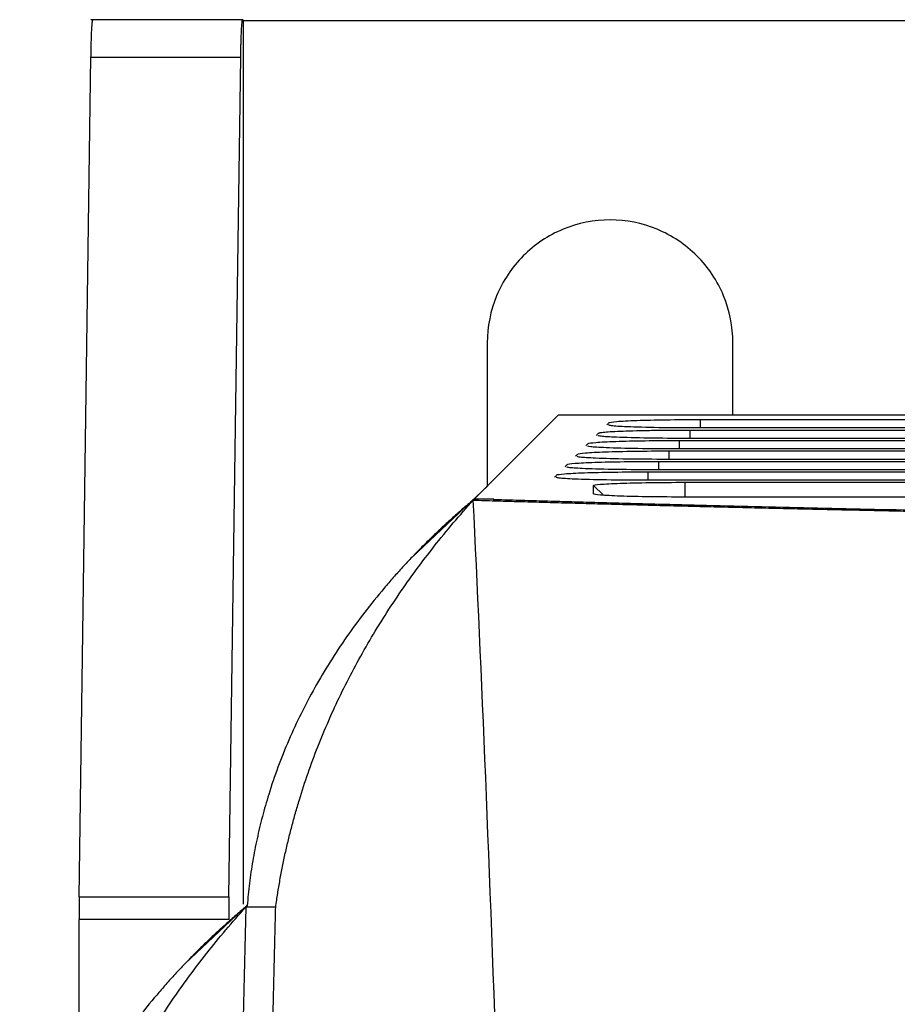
# Model space of a CAD drawing. Header units: millimetres. Extents: x 156812 to 157936, y 112087 to 113571.
# Tile 132 of 204: x 157380 to 157409, y 112999 to 113032. Entities that reach past the tile are written whole.
import ezdxf

# ---------------------------------------------------------------- set-up
doc = ezdxf.new("R2010")
doc.units = ezdxf.units.MM

msp = doc.modelspace()

# ---------------------------------------------------------------- linework, layer by layer
at = {"color": 7, "linetype": 'Continuous', "lineweight": 25}
for p, q in [((157387.368, 113032.33), (157382.294, 113032.33)), ((157387.365, 113032.329), (157387.386, 113032.308)), ((157387.386, 113002.811), (157387.386, 113032.308)), ((157387.386, 113032.308), (157417.429, 113032.308)), ((157381.903, 113003.048), (157382.298, 113031.079)), ((157382.298, 113031.079), (157387.298, 113031.079)), ((157395.531, 113021.548), (157395.531, 113016.764)), ((157403.731, 113019.138), (157403.731, 113021.548)), ((157395.107, 113016.339), (157397.906, 113019.138)), ((157397.906, 113019.138), (157418.63, 113019.138)), ((157402.649, 113018.702), (157402.649, 113018.985)), ((157402.3, 113018.635), (157422.131, 113018.635)), ((157402.3, 113018.352), (157402.3, 113018.635)), ((157401.95, 113018.286), (157422.131, 113018.286)), ((157401.95, 113018.003), (157401.95, 113018.286)), ((157422.131, 113018.352), (157402.23, 113018.352)), ((157401.601, 113017.937), (157422.131, 113017.937)), ((157401.601, 113017.654), (157401.601, 113017.937)), ((157422.131, 113018.003), (157401.881, 113018.003)), ((157401.252, 113017.588), (157422.131, 113017.588)), ((157401.252, 113017.305), (157401.252, 113017.588)), ((157422.131, 113017.654), (157401.531, 113017.654)), ((157400.903, 113017.239), (157422.131, 113017.239)), ((157400.903, 113016.956), (157400.903, 113017.239)), ((157422.131, 113017.305), (157401.182, 113017.305)), ((157422.131, 113016.956), (157400.833, 113016.956)), ((157402.131, 113016.889), (157422.131, 113016.889)), ((157402.131, 113016.889), (157402.131, 113016.397)), ((157395.545, 113016.777), (157393.019, 113014.392)), ((157399.078, 113016.782), (157399.408, 113016.458)), ((157395.107, 113016.339), (157395.748, 113016.339)), ((157395.748, 113016.339), (157395.728, 113016.32)), ((157422.131, 113016.397), (157402.131, 113016.397)), ((157381.903, 113003.048), (157386.903, 113003.048)), ((157387.515, 113002.772), (157385.444, 113000.831)), ((157388.466, 113002.713), (157387.466, 113002.713)), ((157381.898, 112995.808), (157381.898, 113002.299)), ((157386.898, 113002.299), (157381.898, 113002.299))]:
    msp.add_line(p, q, dxfattribs=at)
at = {"color": 7, "linetype": 'Continuous', "lineweight": 25, "flags": 128}
for points in [[(157386.903, 113003.048), (157387.124, 113018.745), (157387.298, 113031.079)], [(157402.649, 113018.985), (157413.559, 113018.985), (157422.131, 113018.985)], [(157422.131, 113018.702), (157411.182, 113018.702), (157402.579, 113018.702)]]:
    msp.add_lwpolyline(points, dxfattribs=at)
at = {"color": 7, "linetype": 'Continuous', "lineweight": 25}
for points, knots in [([(157382.298, 113031.079), (157382.299, 113031.124), (157382.3, 113031.213), (157382.302, 113031.342), (157382.305, 113031.465), (157382.309, 113031.628), (157382.316, 113031.82), (157382.324, 113032), (157382.332, 113032.135), (157382.34, 113032.228), (157382.348, 113032.293), (157382.357, 113032.329), (157382.362, 113032.329), (157382.365, 113032.329)], [0, 0, 0, 0, 0.059874, 0.119478, 0.179134, 0.239162, 0.36934, 0.499994, 0.601863, 0.704172, 0.80295, 0.901075, 1, 1, 1, 1]), ([(157387.298, 113031.079), (157387.299, 113031.122), (157387.3, 113031.21), (157387.302, 113031.338), (157387.305, 113031.463), (157387.308, 113031.584), (157387.312, 113031.701), (157387.316, 113031.812), (157387.32, 113031.915), (157387.325, 113032.011), (157387.33, 113032.103), (157387.337, 113032.192), (157387.345, 113032.269), (157387.355, 113032.326), (157387.362, 113032.328), (157387.365, 113032.329)], [0, 0, 0, 0, 0.057904, 0.117125, 0.177664, 0.23952, 0.302694, 0.367186, 0.432996, 0.500125, 0.570613, 0.655851, 0.755834, 0.870554, 1, 1, 1, 1]), ([(157403.731, 113021.548), (157403.731, 113022.085), (157403.624, 113022.621), (157403.213, 113023.613), (157402.909, 113024.068), (157402.15, 113024.827), (157401.695, 113025.131), (157400.704, 113025.542), (157400.167, 113025.648), (157399.094, 113025.648), (157398.557, 113025.542), (157397.566, 113025.131), (157397.111, 113024.827), (157396.352, 113024.068), (157396.048, 113023.613), (157395.637, 113022.621), (157395.531, 113022.085), (157395.531, 113021.548)], [0, 0, 0, 0, 0.125, 0.125, 0.25, 0.25, 0.375, 0.375, 0.5, 0.5, 0.625, 0.625, 0.75, 0.75, 0.875, 0.875, 1, 1, 1, 1]), ([(157399.597, 113018.881), (157399.611, 113018.894), (157399.699, 113018.908), (157400.014, 113018.933), (157400.241, 113018.945), (157400.802, 113018.964), (157401.136, 113018.971), (157401.863, 113018.982), (157402.256, 113018.985), (157402.649, 113018.985)], [0, 0, 0, 0, 0.25, 0.25, 0.5, 0.5, 0.75, 0.75, 1, 1, 1, 1]), ([(157399.248, 113018.531), (157399.25, 113018.533), (157399.255, 113018.536), (157399.271, 113018.542), (157399.293, 113018.547), (157399.332, 113018.553), (157399.398, 113018.562), (157399.538, 113018.574), (157399.778, 113018.59), (157400.157, 113018.605), (157400.618, 113018.618), (157401.053, 113018.626), (157401.424, 113018.631), (157401.71, 113018.634), (157402.003, 113018.635), (157402.201, 113018.635), (157402.3, 113018.635)], [0, 0, 0, 0, 0.031237, 0.062426, 0.093637, 0.124939, 0.187527, 0.250134, 0.374612, 0.499798, 0.624211, 0.749373, 0.811702, 0.874271, 0.937223, 1, 1, 1, 1]), ([(157402.579, 113018.702), (157402.123, 113018.704), (157401.211, 113018.708), (157400.203, 113018.737), (157399.651, 113018.769), (157399.601, 113018.79), (157399.581, 113018.798)], [0, 0, 0, 0, 0.302929, 0.605856, 0.844555, 1, 1, 1, 1]), ([(157398.899, 113018.182), (157398.912, 113018.196), (157399.001, 113018.209), (157399.316, 113018.235), (157399.543, 113018.246), (157400.104, 113018.265), (157400.438, 113018.273), (157401.164, 113018.283), (157401.557, 113018.286), (157401.95, 113018.286)], [0, 0, 0, 0, 0.25, 0.25, 0.5, 0.5, 0.75, 0.75, 1, 1, 1, 1]), ([(157402.23, 113018.352), (157401.774, 113018.354), (157400.862, 113018.359), (157399.854, 113018.388), (157399.302, 113018.42), (157399.252, 113018.441), (157399.232, 113018.449)], [0, 0, 0, 0, 0.302929, 0.605858, 0.844557, 1, 1, 1, 1]), ([(157398.549, 113017.833), (157398.563, 113017.847), (157398.652, 113017.86), (157398.967, 113017.885), (157399.193, 113017.897), (157399.755, 113017.916), (157400.088, 113017.924), (157400.815, 113017.934), (157401.208, 113017.937), (157401.601, 113017.937)], [0, 0, 0, 0, 0.25, 0.25, 0.5, 0.5, 0.75, 0.75, 1, 1, 1, 1]), ([(157401.881, 113018.003), (157401.425, 113018.005), (157400.512, 113018.009), (157399.505, 113018.039), (157398.953, 113018.071), (157398.902, 113018.091), (157398.883, 113018.099)], [0, 0, 0, 0, 0.30293, 0.605859, 0.844559, 1, 1, 1, 1]), ([(157398.2, 113017.484), (157398.214, 113017.497), (157398.302, 113017.511), (157398.617, 113017.536), (157398.844, 113017.548), (157399.405, 113017.567), (157399.739, 113017.575), (157400.466, 113017.585), (157400.859, 113017.588), (157401.252, 113017.588)], [0, 0, 0, 0, 0.25, 0.25, 0.5, 0.5, 0.75, 0.75, 1, 1, 1, 1]), ([(157401.531, 113017.654), (157401.075, 113017.656), (157400.163, 113017.66), (157399.155, 113017.689), (157398.604, 113017.722), (157398.553, 113017.742), (157398.533, 113017.75)], [0, 0, 0, 0, 0.302929, 0.605857, 0.844557, 1, 1, 1, 1]), ([(157397.851, 113017.135), (157397.865, 113017.148), (157397.953, 113017.162), (157398.268, 113017.187), (157398.495, 113017.199), (157399.056, 113017.218), (157399.39, 113017.225), (157400.117, 113017.236), (157400.51, 113017.239), (157400.903, 113017.239)], [0, 0, 0, 0, 0.25, 0.25, 0.5, 0.5, 0.75, 0.75, 1, 1, 1, 1]), ([(157401.182, 113017.305), (157400.726, 113017.307), (157399.814, 113017.311), (157398.806, 113017.34), (157398.254, 113017.372), (157398.204, 113017.393), (157398.184, 113017.401)], [0, 0, 0, 0, 0.302931, 0.605866, 0.844567, 1, 1, 1, 1]), ([(157400.833, 113016.956), (157400.377, 113016.958), (157399.465, 113016.962), (157398.457, 113016.991), (157397.905, 113017.023), (157397.855, 113017.044), (157397.835, 113017.052)], [0, 0, 0, 0, 0.3029311, 0.6058664, 0.8445667, 1, 1, 1, 1]), ([(157399.078, 113016.782), (157399.078, 113016.796), (157399.156, 113016.81), (157399.459, 113016.836), (157399.684, 113016.848), (157400.248, 113016.868), (157400.586, 113016.876), (157401.327, 113016.887), (157401.729, 113016.889), (157402.131, 113016.889)], [0, 0, 0, 0, 0.25, 0.25, 0.5, 0.5, 0.75, 0.75, 1, 1, 1, 1]), ([(157395.107, 113016.339), (157394.984, 113016.235), (157394.737, 113016.028), (157394.378, 113015.711), (157394.026, 113015.39), (157393.682, 113015.063), (157393.347, 113014.732), (157393.019, 113014.396), (157392.7, 113014.055), (157392.389, 113013.709), (157391.733, 113012.95), (157390.804, 113011.745), (157389.738, 113010.047), (157388.867, 113008.286), (157388.331, 113006.836), (157388.015, 113005.733), (157387.837, 113004.993), (157387.694, 113004.251), (157387.581, 113003.506), (157387.535, 113003.007), (157387.512, 113002.758)], [0, 0, 0, 0, 0.027685, 0.055351, 0.08301, 0.110669, 0.13834, 0.166031, 0.193753, 0.221513, 0.249324, 0.374349, 0.49911, 0.624148, 0.749573, 0.79979, 0.849884, 0.899914, 0.949933, 1, 1, 1, 1]), ([(157388.466, 113002.713), (157388.488, 113002.863), (157388.531, 113003.164), (157388.607, 113003.615), (157388.691, 113004.064), (157388.785, 113004.512), (157388.888, 113004.96), (157389.001, 113005.406), (157389.122, 113005.851), (157389.385, 113006.743), (157389.849, 113008.071), (157390.613, 113009.811), (157391.52, 113011.514), (157392.391, 113012.893), (157393.153, 113013.969), (157393.756, 113014.759), (157394.389, 113015.536), (157394.837, 113016.041), (157395.061, 113016.294)], [0, 0, 0, 0, 0.031141, 0.062265, 0.093379, 0.124492, 0.15561, 0.186741, 0.217891, 0.249069, 0.374479, 0.500005, 0.625399, 0.750938, 0.813251, 0.875493, 0.937723, 1, 1, 1, 1]), ([(157395.061, 113016.294), (157395.303, 113016.287), (157395.787, 113016.272), (157396.52, 113016.251), (157397.256, 113016.23), (157397.997, 113016.209), (157398.742, 113016.188), (157399.491, 113016.168), (157400.244, 113016.148), (157401, 113016.128), (157401.76, 113016.108), (157402.524, 113016.089), (157403.291, 113016.07), (157404.06, 113016.052), (157404.833, 113016.033), (157405.609, 113016.015), (157406.388, 113015.998), (157407.169, 113015.98), (157407.952, 113015.963), (157408.738, 113015.946), (157409.526, 113015.929), (157410.316, 113015.913), (157411.108, 113015.897), (157411.902, 113015.881), (157412.697, 113015.866), (157413.494, 113015.851), (157414.292, 113015.836), (157415.092, 113015.821), (157415.892, 113015.807), (157416.694, 113015.793), (157417.496, 113015.779), (157418.299, 113015.766), (157419.103, 113015.752), (157419.907, 113015.74), (157420.711, 113015.727), (157421.516, 113015.715), (157422.32, 113015.703), (157423.125, 113015.691), (157423.929, 113015.679), (157424.733, 113015.668), (157425.537, 113015.657), (157426.714, 113015.642), (157428.27, 113015.622), (157430.214, 113015.599), (157432.17, 113015.578), (157434.136, 113015.558), (157436.113, 113015.539), (157438.097, 113015.521), (157440.089, 113015.505), (157442.087, 113015.491), (157444.089, 113015.478), (157446.096, 113015.466), (157448.104, 113015.455), (157450.114, 113015.446), (157452.123, 113015.439), (157454.131, 113015.433), (157456.137, 113015.428), (157458.139, 113015.424), (157460.137, 113015.422), (157461.467, 113015.422), (157462.131, 113015.422)], [0, 0, 0, 0, 0.013111, 0.026199, 0.039264, 0.052304, 0.06532, 0.078309, 0.091272, 0.104208, 0.117116, 0.129995, 0.142845, 0.155665, 0.168455, 0.181213, 0.193939, 0.206633, 0.219294, 0.231921, 0.244513, 0.257071, 0.269593, 0.282078, 0.294527, 0.306938, 0.319312, 0.331647, 0.343943, 0.356199, 0.368415, 0.380591, 0.392725, 0.404818, 0.416868, 0.428876, 0.440841, 0.452763, 0.46464, 0.476473, 0.488261, 0.500003, 0.528078, 0.556147, 0.584205, 0.612246, 0.640265, 0.668255, 0.696213, 0.724131, 0.752004, 0.779828, 0.807597, 0.835305, 0.862948, 0.89052, 0.918016, 0.945431, 0.972761, 1, 1, 1, 1]), ([(157395.728, 113016.32), (157395.983, 113016.312), (157396.493, 113016.297), (157397.265, 113016.274), (157398.043, 113016.252), (157398.828, 113016.23), (157399.619, 113016.208), (157400.416, 113016.186), (157401.219, 113016.165), (157402.029, 113016.144), (157403.787, 113016.099), (157406.541, 113016.033), (157410.366, 113015.95), (157414.294, 113015.873), (157418.329, 113015.802), (157422.463, 113015.736), (157428.082, 113015.658), (157435.261, 113015.578), (157444.075, 113015.508), (157453.047, 113015.465), (157462.101, 113015.451), (157471.148, 113015.465), (157480.105, 113015.507), (157488.939, 113015.577), (157496.134, 113015.658), (157501.746, 113015.736), (157505.859, 113015.8), (157509.883, 113015.871), (157513.817, 113015.948), (157517.656, 113016.032), (157520.65, 113016.103), (157522.85, 113016.16), (157524.303, 113016.198), (157525.734, 113016.238), (157527.147, 113016.278), (157528.071, 113016.306), (157528.533, 113016.32)], [0, 0, 0, 0, 0.006966, 0.01393, 0.020894, 0.027857, 0.03482, 0.041784, 0.04875, 0.055718, 0.062689, 0.09382, 0.12493, 0.156065, 0.187224, 0.218635, 0.250026, 0.312556, 0.37475, 0.437103, 0.499941, 0.562355, 0.62454, 0.686991, 0.749817, 0.780974, 0.812154, 0.84327, 0.874369, 0.905653, 0.936958, 0.949576, 0.962186, 0.97479, 0.987394, 1, 1, 1, 1]), ([(157402.131, 113016.397), (157401.733, 113016.397), (157401.336, 113016.4), (157400.6, 113016.41), (157400.261, 113016.418), (157399.695, 113016.437), (157399.467, 113016.449), (157399.159, 113016.475), (157399.078, 113016.488), (157399.078, 113016.502)], [0, 0, 0, 0, 0.25, 0.25, 0.5, 0.5, 0.75, 0.75, 1, 1, 1, 1]), ([(157387.512, 113002.758), (157387.389, 113002.654), (157387.142, 113002.447), (157386.783, 113002.13), (157386.431, 113001.808), (157386.088, 113001.481), (157385.752, 113001.15), (157385.425, 113000.814), (157385.105, 113000.473), (157384.794, 113000.127), (157384.138, 112999.368), (157383.209, 112998.163), (157382.144, 112996.465), (157381.273, 112994.704), (157380.737, 112993.254), (157380.421, 112992.151), (157380.243, 112991.412), (157380.099, 112990.67), (157379.987, 112989.924), (157379.94, 112989.426), (157379.917, 112989.176)], [0, 0, 0, 0, 0.027685, 0.055352, 0.083011, 0.110671, 0.138343, 0.166035, 0.193758, 0.221521, 0.249333, 0.374366, 0.499138, 0.624167, 0.749589, 0.7998, 0.849891, 0.899917, 0.949935, 1, 1, 1, 1]), ([(157381.903, 113003.048), (157381.902, 113003.007), (157381.901, 113002.927), (157381.9, 113002.803), (157381.899, 113002.678), (157381.898, 113002.552), (157381.898, 113002.426), (157381.898, 113002.341), (157381.898, 113002.299)], [0, 0, 0, 0, 0.168403, 0.336111, 0.503124, 0.669442, 0.835067, 1, 1, 1, 1]), ([(157386.903, 113003.048), (157386.902, 113003.008), (157386.901, 113002.928), (157386.9, 113002.805), (157386.899, 113002.681), (157386.898, 113002.555), (157386.898, 113002.427), (157386.898, 113002.342), (157386.898, 113002.299)], [0, 0, 0, 0, 0.167823, 0.334265, 0.500011, 0.665754, 0.832189, 1, 1, 1, 1]), ([(157380.871, 112989.131), (157380.893, 112989.282), (157380.936, 112989.584), (157381.012, 112990.036), (157381.097, 112990.487), (157381.192, 112990.937), (157381.295, 112991.386), (157381.409, 112991.834), (157381.531, 112992.281), (157381.794, 112993.172), (157382.257, 112994.497), (157383.018, 112996.23), (157383.922, 112997.926), (157384.791, 112999.302), (157385.552, 113000.379), (157386.157, 113001.172), (157386.792, 113001.952), (157387.241, 113002.459), (157387.466, 113002.713)], [0, 0, 0, 0, 0.031241, 0.06247, 0.093696, 0.124925, 0.156165, 0.187423, 0.218706, 0.250022, 0.375072, 0.500004, 0.624881, 0.749985, 0.812563, 0.875052, 0.937511, 1, 1, 1, 1]), ([(157387.466, 113002.713), (157387.407, 113000.27), (157387.29, 112995.385), (157387.114, 112986.71), (157386.997, 112980.046), (157386.94, 112976.745)], [0, 0, 0, 0, 0.335432, 0.670864, 1, 1, 1, 1]), ([(157388.065, 112983.998), (157388.07, 112984.297), (157388.081, 112984.896), (157388.098, 112985.783), (157388.114, 112986.665), (157388.131, 112987.54), (157388.148, 112988.409), (157388.164, 112989.27), (157388.181, 112990.125), (157388.198, 112990.972), (157388.216, 112991.812), (157388.233, 112992.644), (157388.25, 112993.469), (157388.268, 112994.286), (157388.285, 112995.095), (157388.303, 112995.896), (157388.321, 112996.689), (157388.338, 112997.474), (157388.356, 112998.25), (157388.375, 112999.017), (157388.393, 112999.775), (157388.411, 113000.524), (157388.429, 113001.264), (157388.448, 113001.995), (157388.46, 113002.473), (157388.466, 113002.713)], [0, 0, 0, 0, 0.0415393, 0.0832548, 0.1251467, 0.1672148, 0.2094591, 0.2518798, 0.2944767, 0.3372498, 0.3801993, 0.423325, 0.466627, 0.5101053, 0.5537598, 0.5975906, 0.6415977, 0.685781, 0.7301406, 0.7746765, 0.8193887, 0.8642771, 0.9093418, 0.9545828, 1, 1, 1, 1])]:
    msp.add_open_spline(points, degree=3, knots=knots, dxfattribs=at)
for points in [[(157399.527, 113018.811), (157399.55, 113018.834), (157399.574, 113018.857), (157399.597, 113018.881)], [(157399.178, 113018.462), (157399.201, 113018.485), (157399.225, 113018.508), (157399.248, 113018.531)], [(157398.829, 113018.112), (157398.852, 113018.136), (157398.875, 113018.159), (157398.899, 113018.182)], [(157398.48, 113017.763), (157398.503, 113017.786), (157398.526, 113017.81), (157398.549, 113017.833)], [(157398.13, 113017.414), (157398.153, 113017.437), (157398.177, 113017.46), (157398.2, 113017.484)], [(157397.781, 113017.065), (157397.804, 113017.088), (157397.828, 113017.111), (157397.851, 113017.135)], [(157399.078, 113016.502), (157399.077, 113016.595), (157399.078, 113016.688), (157399.078, 113016.782)], [(157395.883, 112996.331), (157395.614, 113003.949), (157395.34, 113010.615), (157395.061, 113016.294)]]:
    msp.add_open_spline(points, degree=3, dxfattribs=at)

doc.saveas('drawing.dxf')
